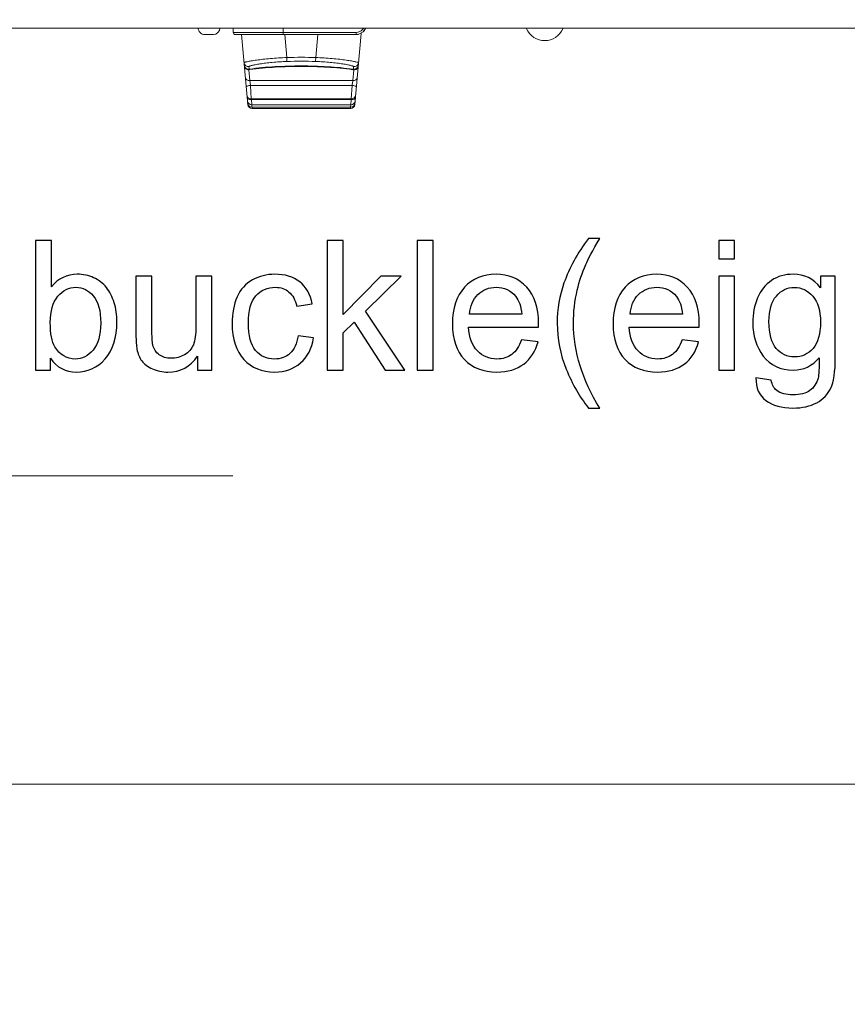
# Model space of a CAD drawing. Header units: centimetres. Extents: x -21 to 21, y -29.7 to 29.7.
# Tile 12 of 75: x 1.6 to 3.5, y -16.7 to -14.4. Entities that reach past the tile are written whole.
import ezdxf

# ---------------------------------------------------------------- set-up
doc = ezdxf.new("R2010")
doc.units = ezdxf.units.CM
doc.header["$MEASUREMENT"] = 0
doc.layers.add('06___PRT_ALL_SURFS', color=7, linetype='Continuous')

msp = doc.modelspace()

# ---------------------------------------------------------------- linework, layer by layer
at = {"layer": '06___PRT_ALL_SURFS', "color": 8, "lineweight": 5}
for points, knots in [([(-21.0058, -29.70447), (-21.0058, -29.70447), (20.9942, -29.70447), (20.9942, -29.70447), (20.9942, -29.70447), (20.9942, 29.69554), (20.9942, 29.69554), (20.9942, 29.69554), (-21.0058, 29.69554), (-21.0058, 29.69554), (-21.0058, 29.69554), (-21.0058, -29.70447), (-21.0058, -29.70447)], [0, 0, 0, 0, 0.25, 0.25, 0.25, 0.5, 0.5, 0.5, 0.75, 0.75, 0.75, 1, 1, 1, 1]), ([(-3.8366, -13.52518), (-3.8366, -13.52518), (-2.6046, -15.48438), (-2.6046, -15.48438), (-2.6046, -15.48438), (2.09296, -15.48438), (2.09296, -15.48438)], [0, 0, 0, 0, 0.5, 0.5, 0.5, 1, 1, 1, 1])]:
    msp.add_open_spline(points, degree=3, knots=knots, dxfattribs=at)
at = {"layer": '06___PRT_ALL_SURFS', "lineweight": 5}
for points in [[(4.74973, -14.45268), (4.74973, -14.45268), (-4.52294, -14.45268), (-4.52294, -14.45268)], [(2.04809, -14.46768), (2.05637, -14.46768), (2.06309, -14.46096), (2.06309, -14.45268)], [(2.09397, -14.46268), (2.09397, -14.46268), (2.09397, -14.45268), (2.09397, -14.45268)], [(2.20897, -14.46768), (2.20897, -14.46768), (2.20897, -14.45268), (2.20897, -14.45268)], [(2.39226, -14.45626), (2.39328, -14.45517), (2.39417, -14.45397), (2.39492, -14.45268)], [(2.02809, -14.46768), (2.02809, -14.46768), (2.04809, -14.46768), (2.04809, -14.46768)], [(2.09397, -14.46268), (2.09397, -14.46268), (2.37742, -14.46268), (2.37742, -14.46268)], [(2.09897, -14.46768), (2.09897, -14.46768), (2.37742, -14.46768), (2.37742, -14.46768)], [(2.12742, -14.62885), (2.12742, -14.62885), (2.11331, -14.46768), (2.11331, -14.46768)], [(2.21757, -14.52068), (2.21757, -14.52068), (2.21293, -14.46768), (2.21293, -14.46768)], [(2.28876, -14.46768), (2.28876, -14.46768), (2.28412, -14.52069), (2.28412, -14.52069)], [(2.37428, -14.62885), (2.37428, -14.62885), (2.38861, -14.46505), (2.38861, -14.46505)], [(2.37693, -14.46768), (2.37884, -14.46768), (2.38075, -14.46746), (2.38262, -14.46702)], [(2.37742, -14.46268), (2.38281, -14.46268), (2.38858, -14.46019), (2.39226, -14.45626)], [(2.37742, -14.46268), (2.37742, -14.46268), (2.37742, -14.46768), (2.37742, -14.46768)], [(2.37742, -14.46768), (2.37742, -14.46768), (2.38205, -14.46725), (2.38205, -14.46725)], [(2.38205, -14.46725), (2.38205, -14.46725), (2.39391, -14.46159), (2.39391, -14.46159)], [(2.39208, -14.46257), (2.39332, -14.46164), (2.39447, -14.46058), (2.39551, -14.45943)], [(2.39391, -14.46159), (2.39391, -14.46159), (2.39908, -14.45402), (2.39908, -14.45402)], [(2.39551, -14.45943), (2.39697, -14.45782), (2.39821, -14.45602), (2.3992, -14.45408)], [(2.28412, -14.52069), (2.26194, -14.51994), (2.23975, -14.51994), (2.21757, -14.52069)], [(2.11951, -14.53843), (2.11951, -14.53843), (2.11973, -14.54103), (2.11973, -14.54103)], [(2.13064, -14.54586), (2.13064, -14.54586), (2.13023, -14.54156), (2.13023, -14.54156)], [(2.28379, -14.52979), (2.26183, -14.52906), (2.23986, -14.52906), (2.2179, -14.52979)], [(2.37145, -14.54164), (2.37145, -14.54164), (2.37103, -14.54593), (2.37103, -14.54593)], [(2.38203, -14.54022), (2.38203, -14.54022), (2.38221, -14.53816), (2.38221, -14.53816)], [(2.13206, -14.54859), (2.13127, -14.5487), (2.13048, -14.54882), (2.12969, -14.54894)], [(2.13189, -14.57388), (2.13189, -14.57388), (2.12969, -14.54894), (2.12969, -14.54894)], [(2.13076, -14.54746), (2.13076, -14.54746), (2.13064, -14.54586), (2.13064, -14.54586)], [(2.37198, -14.54913), (2.37118, -14.54901), (2.37039, -14.54889), (2.36959, -14.54877)], [(2.37198, -14.54913), (2.37198, -14.54913), (2.3698, -14.57388), (2.3698, -14.57388)], [(2.37103, -14.54593), (2.37103, -14.54593), (2.3709, -14.54765), (2.3709, -14.54765)], [(2.3698, -14.57388), (2.3698, -14.57388), (2.13189, -14.57388), (2.13189, -14.57388)], [(2.13189, -14.57388), (2.13189, -14.57388), (2.13384, -14.58498), (2.13384, -14.58498)], [(2.13384, -14.58498), (2.13384, -14.58498), (2.36786, -14.58498), (2.36786, -14.58498)], [(2.13547, -14.61617), (2.13547, -14.61617), (2.13384, -14.58498), (2.13384, -14.58498)], [(2.36786, -14.58498), (2.36786, -14.58498), (2.36622, -14.61617), (2.36622, -14.61617)], [(2.3762, -14.60688), (2.3762, -14.60688), (2.37618, -14.60704), (2.37618, -14.60704)], [(2.12594, -14.61194), (2.12597, -14.61236), (2.12604, -14.61278), (2.12613, -14.61319)], [(2.12668, -14.6204), (2.12713, -14.62556), (2.13145, -14.62953), (2.13664, -14.62953)], [(2.12717, -14.62605), (2.12762, -14.63121), (2.13195, -14.63518), (2.13713, -14.63518)], [(2.12741, -14.62885), (2.12787, -14.63401), (2.13219, -14.63797), (2.13738, -14.63797)], [(2.13541, -14.6176), (2.13561, -14.6176), (2.13581, -14.61759), (2.13601, -14.61758)], [(2.36622, -14.61617), (2.36622, -14.61617), (2.13547, -14.61617), (2.13547, -14.61617)], [(2.13601, -14.61758), (2.13601, -14.61758), (2.13576, -14.61617), (2.13576, -14.61617)], [(2.36568, -14.61758), (2.36568, -14.61758), (2.13601, -14.61758), (2.13601, -14.61758)], [(2.13664, -14.62953), (2.13664, -14.62953), (2.13601, -14.61758), (2.13601, -14.61758)], [(2.36505, -14.62953), (2.36505, -14.62953), (2.13664, -14.62953), (2.13664, -14.62953)], [(2.13713, -14.63518), (2.13713, -14.63518), (2.13684, -14.62953), (2.13684, -14.62953)], [(2.13713, -14.63518), (2.13713, -14.63518), (2.13684, -14.62963), (2.13684, -14.62963)], [(2.36431, -14.63797), (2.3695, -14.63797), (2.37382, -14.63401), (2.37428, -14.62885)], [(2.36456, -14.63518), (2.36974, -14.63518), (2.37407, -14.63121), (2.37452, -14.62605)], [(2.36486, -14.62953), (2.36486, -14.62953), (2.36456, -14.63518), (2.36456, -14.63518)], [(2.36568, -14.61758), (2.36568, -14.61758), (2.36505, -14.62953), (2.36505, -14.62953)], [(2.36505, -14.62953), (2.37024, -14.62953), (2.37456, -14.62556), (2.37501, -14.6204)], [(2.36595, -14.61604), (2.36595, -14.61604), (2.36568, -14.61758), (2.36568, -14.61758)], [(2.36568, -14.61758), (2.36588, -14.61759), (2.36608, -14.6176), (2.36628, -14.6176)], [(2.36628, -14.6176), (2.36732, -14.61764), (2.36836, -14.61759), (2.36939, -14.61744)], [(2.37429, -14.62873), (2.37429, -14.62873), (2.37452, -14.62605), (2.37452, -14.62605)], [(2.37453, -14.62596), (2.37453, -14.62596), (2.37501, -14.6204), (2.37501, -14.6204)], [(2.37502, -14.62035), (2.37502, -14.62035), (2.37564, -14.61323), (2.37564, -14.61323)], [(2.36456, -14.63518), (2.36456, -14.63518), (2.13713, -14.63518), (2.13713, -14.63518)], [(2.13738, -14.63798), (2.13738, -14.63798), (2.13723, -14.63517), (2.13723, -14.63517)], [(2.13738, -14.63798), (2.13738, -14.63798), (2.13724, -14.63528), (2.13724, -14.63528)], [(2.36431, -14.63798), (2.36431, -14.63798), (2.13738, -14.63798), (2.13738, -14.63798)], [(2.36446, -14.63518), (2.36446, -14.63518), (2.36431, -14.63798), (2.36431, -14.63798)]]:
    msp.add_open_spline(points, degree=3, dxfattribs=at)
for points, knots in [([(2.01309, -14.45268), (2.01309, -14.45665), (2.01466, -14.46047), (2.01748, -14.46328), (2.02029, -14.4661), (2.02411, -14.46768), (2.02809, -14.46768)], [0, 0, 0, 0, 0.5, 0.5, 0.5, 1, 1, 1, 1]), ([(2.09397, -14.46268), (2.09397, -14.464), (2.0945, -14.46527), (2.09543, -14.46621), (2.09637, -14.46715), (2.09764, -14.46768), (2.09897, -14.46768)], [0, 0, 0, 0, 0.5, 0.5, 0.5, 1, 1, 1, 1]), ([(2.77047, -14.45424), (2.77775, -14.47091), (2.79421, -14.48168), (2.8124, -14.48168), (2.83058, -14.48168), (2.84704, -14.47091), (2.85432, -14.45424)], [0, 0, 0, 0, 0.5, 0.5, 0.5, 1, 1, 1, 1]), ([(2.21757, -14.52068), (2.21108, -14.52093), (2.20459, -14.52126), (2.1981, -14.52167), (2.19188, -14.52206), (2.18565, -14.52251), (2.17944, -14.52305), (2.17373, -14.52355), (2.16803, -14.52412), (2.16233, -14.52477), (2.15736, -14.52533), (2.15239, -14.52595), (2.14743, -14.52664), (2.14528, -14.52694), (2.14313, -14.52726), (2.14098, -14.52759), (2.13907, -14.52788), (2.13717, -14.52819), (2.13527, -14.52851), (2.13363, -14.52879), (2.132, -14.52908), (2.13036, -14.52939), (2.12901, -14.52965), (2.12765, -14.52992), (2.12629, -14.53021), (2.12522, -14.53044), (2.12415, -14.53068), (2.1231, -14.53094), (2.12233, -14.53113), (2.12156, -14.53134), (2.1208, -14.53158), (2.12033, -14.53173), (2.11986, -14.5319), (2.11943, -14.53211), (2.11931, -14.53217), (2.11919, -14.53224), (2.11909, -14.53234), (2.11903, -14.53239), (2.11898, -14.53246), (2.11899, -14.53253)], [0, 0, 0, 0, 0.0769231, 0.0769231, 0.0769231, 0.1538462, 0.1538462, 0.1538462, 0.2307692, 0.2307692, 0.2307692, 0.3076923, 0.3076923, 0.3076923, 0.3846154, 0.3846154, 0.3846154, 0.4615385, 0.4615385, 0.4615385, 0.5384615, 0.5384615, 0.5384615, 0.6153846, 0.6153846, 0.6153846, 0.6923077, 0.6923077, 0.6923077, 0.7692308, 0.7692308, 0.7692308, 0.8461538, 0.8461538, 0.8461538, 0.9230769, 0.9230769, 0.9230769, 1, 1, 1, 1]), ([(2.21757, -14.52068), (2.21764, -14.52282), (2.21771, -14.52495), (2.21779, -14.52708), (2.21782, -14.52774), (2.21785, -14.5284), (2.21787, -14.52906), (2.21788, -14.5293), (2.21788, -14.52955), (2.2179, -14.52979)], [0, 0, 0, 0, 0.3333333, 0.3333333, 0.3333333, 0.6666667, 0.6666667, 0.6666667, 1, 1, 1, 1]), ([(2.28412, -14.52069), (2.28405, -14.52279), (2.28399, -14.5249), (2.2839, -14.527), (2.28387, -14.52768), (2.28384, -14.52835), (2.28382, -14.52902), (2.28382, -14.52928), (2.28381, -14.52954), (2.28379, -14.52979)], [0, 0, 0, 0, 0.3333333, 0.3333333, 0.3333333, 0.6666667, 0.6666667, 0.6666667, 1, 1, 1, 1]), ([(2.28412, -14.52069), (2.29061, -14.52094), (2.2971, -14.52126), (2.30359, -14.52167), (2.30981, -14.52206), (2.31603, -14.52252), (2.32224, -14.52306), (2.32795, -14.52356), (2.33365, -14.52413), (2.33935, -14.52478), (2.34433, -14.52534), (2.34929, -14.52597), (2.35425, -14.52667), (2.3564, -14.52697), (2.35856, -14.52729), (2.3607, -14.52762), (2.36261, -14.52791), (2.36451, -14.52822), (2.36641, -14.52855), (2.36805, -14.52883), (2.36968, -14.52912), (2.37132, -14.52944), (2.37268, -14.52969), (2.37403, -14.52996), (2.37539, -14.53026), (2.37646, -14.53049), (2.37753, -14.53073), (2.37859, -14.531), (2.37936, -14.53119), (2.38012, -14.5314), (2.38088, -14.53165), (2.38136, -14.5318), (2.38183, -14.53197), (2.38226, -14.53219), (2.38238, -14.53225), (2.38249, -14.53231), (2.38259, -14.53242), (2.38265, -14.53247), (2.3827, -14.53254), (2.3827, -14.53261)], [0, 0, 0, 0, 0.0769231, 0.0769231, 0.0769231, 0.1538462, 0.1538462, 0.1538462, 0.2307692, 0.2307692, 0.2307692, 0.3076923, 0.3076923, 0.3076923, 0.3846154, 0.3846154, 0.3846154, 0.4615385, 0.4615385, 0.4615385, 0.5384615, 0.5384615, 0.5384615, 0.6153846, 0.6153846, 0.6153846, 0.6923077, 0.6923077, 0.6923077, 0.7692308, 0.7692308, 0.7692308, 0.8461538, 0.8461538, 0.8461538, 0.9230769, 0.9230769, 0.9230769, 1, 1, 1, 1]), ([(2.11899, -14.53253), (2.1191, -14.5338), (2.11946, -14.53506), (2.12005, -14.53621), (2.12069, -14.53745), (2.12159, -14.53856), (2.12268, -14.53944), (2.12377, -14.54031), (2.12505, -14.54096), (2.1264, -14.54131), (2.12765, -14.54164), (2.12896, -14.54173), (2.13023, -14.54156)], [0, 0, 0, 0, 0.25, 0.25, 0.25, 0.5, 0.5, 0.5, 0.75, 0.75, 0.75, 1, 1, 1, 1]), ([(2.11951, -14.53843), (2.11962, -14.5397), (2.11998, -14.54097), (2.12057, -14.54211), (2.12121, -14.54336), (2.12211, -14.54447), (2.1232, -14.54535), (2.1243, -14.54622), (2.12558, -14.54687), (2.12693, -14.54722), (2.12818, -14.54755), (2.1295, -14.54763), (2.13076, -14.54746)], [0, 0, 0, 0, 0.25, 0.25, 0.25, 0.5, 0.5, 0.5, 0.75, 0.75, 0.75, 1, 1, 1, 1]), ([(2.11973, -14.54103), (2.11982, -14.54208), (2.12014, -14.54312), (2.12064, -14.54405), (2.1212, -14.54509), (2.12198, -14.546), (2.12291, -14.54673), (2.1248, -14.54822), (2.12732, -14.54898), (2.12969, -14.54894)], [0, 0, 0, 0, 0.3333333, 0.3333333, 0.3333333, 0.6666667, 0.6666667, 0.6666667, 1, 1, 1, 1]), ([(2.13023, -14.54156), (2.13021, -14.54136), (2.13042, -14.5412), (2.13061, -14.54107), (2.13103, -14.54078), (2.13141, -14.54062), (2.13182, -14.54047), (2.13246, -14.54022), (2.13315, -14.53998), (2.13384, -14.53977), (2.13479, -14.53948), (2.13572, -14.53923), (2.13667, -14.53899), (2.13786, -14.53869), (2.13906, -14.53841), (2.14027, -14.53814), (2.14172, -14.53782), (2.14317, -14.53752), (2.14462, -14.53724), (2.1482, -14.53654), (2.1518, -14.53592), (2.1554, -14.53536), (2.15981, -14.53467), (2.16423, -14.53406), (2.16865, -14.53352), (2.17372, -14.5329), (2.17879, -14.53236), (2.18387, -14.53189), (2.18941, -14.53138), (2.19496, -14.53096), (2.20052, -14.53062), (2.20631, -14.53026), (2.2121, -14.52998), (2.2179, -14.52979)], [0, 0, 0, 0, 0.0909091, 0.0909091, 0.0909091, 0.1818182, 0.1818182, 0.1818182, 0.2727273, 0.2727273, 0.2727273, 0.3636364, 0.3636364, 0.3636364, 0.4545455, 0.4545455, 0.4545455, 0.5454545, 0.5454545, 0.5454545, 0.6363636, 0.6363636, 0.6363636, 0.7272727, 0.7272727, 0.7272727, 0.8181818, 0.8181818, 0.8181818, 0.9090909, 0.9090909, 0.9090909, 1, 1, 1, 1]), ([(2.3709, -14.54765), (2.36112, -14.54624), (2.35132, -14.54499), (2.34148, -14.54401), (2.3315, -14.54302), (2.32149, -14.54231), (2.31148, -14.54177), (2.30139, -14.54121), (2.29131, -14.54082), (2.28121, -14.54052), (2.2711, -14.54023), (2.26098, -14.54004), (2.25086, -14.54003), (2.24074, -14.54002), (2.23062, -14.54019), (2.2205, -14.54047), (2.2104, -14.54075), (2.20031, -14.54113), (2.19023, -14.54167), (2.18021, -14.54221), (2.17019, -14.5429), (2.16021, -14.54387), (2.15037, -14.54483), (2.14055, -14.54606), (2.13076, -14.54746)], [0, 0, 0, 0, 0.125, 0.125, 0.125, 0.25, 0.25, 0.25, 0.375, 0.375, 0.375, 0.5, 0.5, 0.5, 0.625, 0.625, 0.625, 0.75, 0.75, 0.75, 0.875, 0.875, 0.875, 1, 1, 1, 1]), ([(2.13206, -14.54859), (2.14173, -14.54718), (2.15142, -14.54597), (2.16114, -14.54502), (2.17101, -14.54405), (2.1809, -14.54336), (2.19081, -14.54282), (2.20079, -14.54228), (2.21079, -14.54191), (2.22079, -14.54163), (2.23081, -14.54135), (2.24083, -14.54118), (2.25085, -14.54119), (2.26087, -14.54119), (2.27089, -14.54139), (2.28091, -14.54168), (2.29091, -14.54197), (2.3009, -14.54236), (2.31089, -14.54292), (2.32078, -14.54346), (2.33068, -14.54417), (2.34054, -14.54515), (2.35025, -14.54612), (2.35994, -14.54735), (2.36959, -14.54877)], [0, 0, 0, 0, 0.125, 0.125, 0.125, 0.25, 0.25, 0.25, 0.375, 0.375, 0.375, 0.5, 0.5, 0.5, 0.625, 0.625, 0.625, 0.75, 0.75, 0.75, 0.875, 0.875, 0.875, 1, 1, 1, 1]), ([(2.28379, -14.52979), (2.28959, -14.52999), (2.29538, -14.53026), (2.30117, -14.53062), (2.30673, -14.53097), (2.31228, -14.53139), (2.31782, -14.5319), (2.3229, -14.53237), (2.32798, -14.53291), (2.33304, -14.53354), (2.33747, -14.53408), (2.34188, -14.53469), (2.34629, -14.53538), (2.34989, -14.53595), (2.35349, -14.53657), (2.35706, -14.53728), (2.35852, -14.53756), (2.35997, -14.53786), (2.36141, -14.53819), (2.36262, -14.53845), (2.36382, -14.53874), (2.36502, -14.53904), (2.36596, -14.53928), (2.3669, -14.53953), (2.36784, -14.53983), (2.36853, -14.54004), (2.36922, -14.54028), (2.36986, -14.54053), (2.37027, -14.54069), (2.37065, -14.54085), (2.37107, -14.54114), (2.37126, -14.54128), (2.37147, -14.54144), (2.37144, -14.54165)], [0, 0, 0, 0, 0.0909091, 0.0909091, 0.0909091, 0.1818182, 0.1818182, 0.1818182, 0.2727273, 0.2727273, 0.2727273, 0.3636364, 0.3636364, 0.3636364, 0.4545455, 0.4545455, 0.4545455, 0.5454545, 0.5454545, 0.5454545, 0.6363636, 0.6363636, 0.6363636, 0.7272727, 0.7272727, 0.7272727, 0.8181818, 0.8181818, 0.8181818, 0.9090909, 0.9090909, 0.9090909, 1, 1, 1, 1]), ([(2.3709, -14.54765), (2.37217, -14.54781), (2.37348, -14.54774), (2.37474, -14.54741), (2.37609, -14.54706), (2.37738, -14.54641), (2.37847, -14.54554), (2.37956, -14.54466), (2.38047, -14.54355), (2.38111, -14.5423), (2.3817, -14.54115), (2.38206, -14.53989), (2.38217, -14.53861)], [0, 0, 0, 0, 0.25, 0.25, 0.25, 0.5, 0.5, 0.5, 0.75, 0.75, 0.75, 1, 1, 1, 1]), ([(2.3827, -14.53261), (2.38258, -14.53389), (2.38222, -14.53515), (2.38163, -14.5363), (2.381, -14.53754), (2.38009, -14.53865), (2.379, -14.53953), (2.37791, -14.5404), (2.37663, -14.54105), (2.37527, -14.5414), (2.37403, -14.54173), (2.37271, -14.54181), (2.37144, -14.54165)], [0, 0, 0, 0, 0.25, 0.25, 0.25, 0.5, 0.5, 0.5, 0.75, 0.75, 0.75, 1, 1, 1, 1]), ([(2.38194, -14.54122), (2.38185, -14.54229), (2.38152, -14.54335), (2.38101, -14.5443), (2.38044, -14.54534), (2.37965, -14.54625), (2.3787, -14.54698), (2.37682, -14.54844), (2.37433, -14.54918), (2.37198, -14.54913)], [0, 0, 0, 0, 0.3333333, 0.3333333, 0.3333333, 0.6666667, 0.6666667, 0.6666667, 1, 1, 1, 1]), ([(2.12193, -14.56612), (2.12202, -14.56717), (2.12235, -14.56821), (2.12286, -14.56914), (2.12342, -14.57016), (2.12421, -14.57106), (2.12515, -14.57177), (2.12705, -14.57321), (2.12954, -14.57393), (2.13189, -14.57388)], [0, 0, 0, 0, 0.3333333, 0.3333333, 0.3333333, 0.6666667, 0.6666667, 0.6666667, 1, 1, 1, 1]), ([(2.13076, -14.54746), (2.13054, -14.54754), (2.13036, -14.54773), (2.13022, -14.54794), (2.12999, -14.54825), (2.12983, -14.54858), (2.12969, -14.54894)], [0, 0, 0, 0, 0.5, 0.5, 0.5, 1, 1, 1, 1]), ([(2.13076, -14.54746), (2.13099, -14.54748), (2.13121, -14.54761), (2.13139, -14.54776), (2.13167, -14.548), (2.13188, -14.54829), (2.13206, -14.54859)], [0, 0, 0, 0, 0.5, 0.5, 0.5, 1, 1, 1, 1]), ([(2.36959, -14.54877), (2.3697, -14.54861), (2.3698, -14.54845), (2.36993, -14.5483), (2.37018, -14.54798), (2.37051, -14.54767), (2.3709, -14.54765)], [0, 0, 0, 0, 0.5, 0.5, 0.5, 1, 1, 1, 1]), ([(2.37976, -14.56612), (2.37967, -14.56716), (2.37936, -14.56818), (2.37886, -14.56909), (2.3783, -14.57012), (2.37752, -14.57101), (2.3766, -14.57173), (2.37469, -14.5732), (2.37218, -14.57393), (2.3698, -14.57388)], [0, 0, 0, 0, 0.3333333, 0.3333333, 0.3333333, 0.6666667, 0.6666667, 0.6666667, 1, 1, 1, 1]), ([(2.37198, -14.54913), (2.37184, -14.54878), (2.37168, -14.54844), (2.37145, -14.54812), (2.3713, -14.54792), (2.37113, -14.54773), (2.3709, -14.54765)], [0, 0, 0, 0, 0.5, 0.5, 0.5, 1, 1, 1, 1]), ([(2.12387, -14.58833), (2.12384, -14.58794), (2.12417, -14.5876), (2.12451, -14.58735), (2.12481, -14.58712), (2.12511, -14.58697), (2.12542, -14.58682), (2.12583, -14.58663), (2.12627, -14.58646), (2.12671, -14.58631), (2.12783, -14.58593), (2.12897, -14.58567), (2.13013, -14.58546), (2.13135, -14.58524), (2.13259, -14.58508), (2.13384, -14.58498)], [0, 0, 0, 0, 0.2, 0.2, 0.2, 0.4, 0.4, 0.4, 0.6, 0.6, 0.6, 0.8, 0.8, 0.8, 1, 1, 1, 1]), ([(2.36786, -14.58498), (2.36804, -14.58392), (2.36823, -14.58285), (2.36842, -14.58179), (2.36888, -14.57916), (2.36934, -14.57652), (2.3698, -14.57388)], [0, 0, 0, 0, 0.5, 0.5, 0.5, 1, 1, 1, 1]), ([(2.37782, -14.58833), (2.37786, -14.58794), (2.37752, -14.5876), (2.37718, -14.58735), (2.37688, -14.58712), (2.37658, -14.58696), (2.37627, -14.58682), (2.37586, -14.58663), (2.37542, -14.58646), (2.37498, -14.58631), (2.37386, -14.58593), (2.37272, -14.58567), (2.37157, -14.58546), (2.37034, -14.58524), (2.3691, -14.58508), (2.36786, -14.58498)], [0, 0, 0, 0, 0.2, 0.2, 0.2, 0.4, 0.4, 0.4, 0.6, 0.6, 0.6, 0.8, 0.8, 0.8, 1, 1, 1, 1]), ([(2.12551, -14.60704), (2.12551, -14.60704), (2.12647, -14.61054), (2.12647, -14.61054), (2.12647, -14.61054), (2.12862, -14.61345), (2.12862, -14.61345), (2.12862, -14.61345), (2.13165, -14.61541), (2.13165, -14.61541), (2.13165, -14.61541), (2.13547, -14.61617), (2.13547, -14.61617)], [0, 0, 0, 0, 0.25, 0.25, 0.25, 0.5, 0.5, 0.5, 0.75, 0.75, 0.75, 1, 1, 1, 1]), ([(2.36622, -14.61617), (2.36622, -14.61617), (2.37004, -14.61541), (2.37004, -14.61541), (2.37004, -14.61541), (2.37307, -14.61345), (2.37307, -14.61345), (2.37307, -14.61345), (2.37522, -14.61054), (2.37522, -14.61054), (2.37522, -14.61054), (2.37618, -14.60704), (2.37618, -14.60704)], [0, 0, 0, 0, 0.25, 0.25, 0.25, 0.5, 0.5, 0.5, 0.75, 0.75, 0.75, 1, 1, 1, 1]), ([(2.12605, -14.61323), (2.12609, -14.61373), (2.12629, -14.61423), (2.12658, -14.61466), (2.12692, -14.61516), (2.12738, -14.61556), (2.12788, -14.6159), (2.12849, -14.6163), (2.12915, -14.61661), (2.12984, -14.61685), (2.13064, -14.61713), (2.13147, -14.61731), (2.1323, -14.61744)], [0, 0, 0, 0, 0.25, 0.25, 0.25, 0.5, 0.5, 0.5, 0.75, 0.75, 0.75, 1, 1, 1, 1]), ([(2.1323, -14.61744), (2.13255, -14.61747), (2.1328, -14.6175), (2.13306, -14.61753), (2.13384, -14.61761), (2.13463, -14.61763), (2.13541, -14.6176)], [0, 0, 0, 0, 0.5, 0.5, 0.5, 1, 1, 1, 1]), ([(2.36939, -14.61744), (2.37024, -14.61731), (2.37109, -14.61712), (2.3719, -14.61683), (2.37261, -14.61658), (2.37329, -14.61626), (2.3739, -14.61583), (2.37439, -14.61549), (2.37484, -14.61508), (2.37517, -14.61457), (2.37542, -14.61417), (2.3756, -14.6137), (2.37564, -14.61323)], [0, 0, 0, 0, 0.25, 0.25, 0.25, 0.5, 0.5, 0.5, 0.75, 0.75, 0.75, 1, 1, 1, 1])]:
    msp.add_open_spline(points, degree=3, knots=knots, dxfattribs=at)
at = {"layer": '06___PRT_ALL_SURFS', "color": 8}
for points, knots in [([(1.67242, -15.24089), (1.67242, -15.24089), (1.63825, -15.24089), (1.63825, -15.24089), (1.63825, -15.24089), (1.63825, -14.94256), (1.63825, -14.94256), (1.63825, -14.94256), (1.67492, -14.94256), (1.67492, -14.94256), (1.67492, -14.94256), (1.67492, -15.04901), (1.67492, -15.04901), (1.6904, -15.02971), (1.71013, -15.02006), (1.73415, -15.02006), (1.74742, -15.02006), (1.76006, -15.02269), (1.77193, -15.02804), (1.78381, -15.03339), (1.79353, -15.04096), (1.80124, -15.05061), (1.80888, -15.06033), (1.81492, -15.072), (1.81922, -15.08568), (1.8236, -15.09929), (1.82575, -15.11394), (1.82575, -15.1295), (1.82575, -15.16644), (1.81659, -15.19506), (1.79832, -15.2152), (1.77999, -15.2354), (1.75804, -15.24547), (1.73242, -15.24547), (1.70693, -15.24547), (1.68693, -15.23485), (1.67242, -15.21367), (1.67242, -15.21367), (1.67242, -15.24089), (1.67242, -15.24089)], [0, 0, 0, 0, 0.0769231, 0.0769231, 0.0769231, 0.1538462, 0.1538462, 0.1538462, 0.2307692, 0.2307692, 0.2307692, 0.3076923, 0.3076923, 0.3076923, 0.3846154, 0.3846154, 0.3846154, 0.4615385, 0.4615385, 0.4615385, 0.5384615, 0.5384615, 0.5384615, 0.6153846, 0.6153846, 0.6153846, 0.6923077, 0.6923077, 0.6923077, 0.7692308, 0.7692308, 0.7692308, 0.8461538, 0.8461538, 0.8461538, 0.9230769, 0.9230769, 0.9230769, 1, 1, 1, 1]), ([(2.31062, -15.24089), (2.31062, -15.24089), (2.31062, -14.94256), (2.31062, -14.94256), (2.31062, -14.94256), (2.34728, -14.94256), (2.34728, -14.94256), (2.34728, -14.94256), (2.34728, -15.11249), (2.34728, -15.11249), (2.34728, -15.11249), (2.43395, -15.02464), (2.43395, -15.02464), (2.43395, -15.02464), (2.48131, -15.02464), (2.48131, -15.02464), (2.48131, -15.02464), (2.39881, -15.10499), (2.39881, -15.10499), (2.39881, -15.10499), (2.48964, -15.24089), (2.48964, -15.24089), (2.48964, -15.24089), (2.4445, -15.24089), (2.4445, -15.24089), (2.4445, -15.24089), (2.3727, -15.1304), (2.3727, -15.1304), (2.3727, -15.1304), (2.34728, -15.15513), (2.34728, -15.15513), (2.34728, -15.15513), (2.34728, -15.24089), (2.34728, -15.24089), (2.34728, -15.24089), (2.31062, -15.24089), (2.31062, -15.24089)], [0, 0, 0, 0, 0.0833333, 0.0833333, 0.0833333, 0.1666667, 0.1666667, 0.1666667, 0.25, 0.25, 0.25, 0.3333333, 0.3333333, 0.3333333, 0.4166667, 0.4166667, 0.4166667, 0.5, 0.5, 0.5, 0.5833333, 0.5833333, 0.5833333, 0.6666667, 0.6666667, 0.6666667, 0.75, 0.75, 0.75, 0.8333333, 0.8333333, 0.8333333, 0.9166667, 0.9166667, 0.9166667, 1, 1, 1, 1]), ([(2.51798, -15.24089), (2.51798, -15.24089), (2.51798, -14.94256), (2.51798, -14.94256), (2.51798, -14.94256), (2.55464, -14.94256), (2.55464, -14.94256), (2.55464, -14.94256), (2.55464, -15.24089), (2.55464, -15.24089), (2.55464, -15.24089), (2.51798, -15.24089), (2.51798, -15.24089)], [0, 0, 0, 0, 0.25, 0.25, 0.25, 0.5, 0.5, 0.5, 0.75, 0.75, 0.75, 1, 1, 1, 1]), ([(2.91312, -15.32839), (2.89298, -15.3029), (2.87589, -15.27311), (2.86193, -15.23895), (2.84798, -15.20478), (2.84103, -15.16936), (2.84103, -15.13276), (2.84103, -15.10047), (2.84624, -15.06957), (2.85666, -15.04006), (2.86888, -15.00575), (2.8877, -14.97158), (2.91312, -14.93756), (2.91312, -14.93756), (2.93937, -14.93756), (2.93937, -14.93756), (2.92298, -14.96575), (2.91207, -14.98589), (2.9068, -14.99797), (2.89853, -15.01665), (2.89201, -15.03617), (2.88728, -15.05651), (2.88145, -15.08186), (2.87853, -15.10735), (2.87853, -15.13297), (2.87853, -15.19818), (2.89881, -15.26332), (2.93937, -15.32839), (2.93937, -15.32839), (2.91312, -15.32839), (2.91312, -15.32839)], [0, 0, 0, 0, 0.1, 0.1, 0.1, 0.2, 0.2, 0.2, 0.3, 0.3, 0.3, 0.4, 0.4, 0.4, 0.5, 0.5, 0.5, 0.6, 0.6, 0.6, 0.7, 0.7, 0.7, 0.8, 0.8, 0.8, 0.9, 0.9, 0.9, 1, 1, 1, 1]), ([(3.2136, -14.98422), (3.2136, -14.98422), (3.2136, -14.94256), (3.2136, -14.94256), (3.2136, -14.94256), (3.25027, -14.94256), (3.25027, -14.94256), (3.25027, -14.94256), (3.25027, -14.98422), (3.25027, -14.98422), (3.25027, -14.98422), (3.2136, -14.98422), (3.2136, -14.98422)], [0, 0, 0, 0, 0.25, 0.25, 0.25, 0.5, 0.5, 0.5, 0.75, 0.75, 0.75, 1, 1, 1, 1]), ([(2.24339, -15.16172), (2.24339, -15.16172), (2.27922, -15.16672), (2.27922, -15.16672), (2.27527, -15.19138), (2.26527, -15.21061), (2.24909, -15.22457), (2.2329, -15.23853), (2.21297, -15.24547), (2.18943, -15.24547), (2.15992, -15.24547), (2.13617, -15.23582), (2.11825, -15.21651), (2.10027, -15.19721), (2.09131, -15.16957), (2.09131, -15.1336), (2.09131, -15.11026), (2.0952, -15.08992), (2.1029, -15.07242), (2.11061, -15.05499), (2.12235, -15.04186), (2.13818, -15.03318), (2.15395, -15.02443), (2.1711, -15.02006), (2.18971, -15.02006), (2.21311, -15.02006), (2.23235, -15.02596), (2.24721, -15.03783), (2.26214, -15.04971), (2.27172, -15.06658), (2.27589, -15.08839), (2.27589, -15.08839), (2.24047, -15.09381), (2.24047, -15.09381), (2.23707, -15.07929), (2.2311, -15.06839), (2.22242, -15.06103), (2.21381, -15.05374), (2.20339, -15.05006), (2.19117, -15.05006), (2.1727, -15.05006), (2.1577, -15.05665), (2.1461, -15.06985), (2.13457, -15.08311), (2.12881, -15.10394), (2.12881, -15.13256), (2.12881, -15.16158), (2.13436, -15.18263), (2.14547, -15.19575), (2.15665, -15.20888), (2.17117, -15.21547), (2.18902, -15.21547), (2.20346, -15.21547), (2.21547, -15.2111), (2.22506, -15.20228), (2.23471, -15.19353), (2.24082, -15.17999), (2.24339, -15.16172)], [0, 0, 0, 0, 0.0526316, 0.0526316, 0.0526316, 0.1052632, 0.1052632, 0.1052632, 0.1578947, 0.1578947, 0.1578947, 0.2105263, 0.2105263, 0.2105263, 0.2631579, 0.2631579, 0.2631579, 0.3157895, 0.3157895, 0.3157895, 0.3684211, 0.3684211, 0.3684211, 0.4210526, 0.4210526, 0.4210526, 0.4736842, 0.4736842, 0.4736842, 0.5263158, 0.5263158, 0.5263158, 0.5789474, 0.5789474, 0.5789474, 0.6315789, 0.6315789, 0.6315789, 0.6842105, 0.6842105, 0.6842105, 0.7368421, 0.7368421, 0.7368421, 0.7894737, 0.7894737, 0.7894737, 0.8421053, 0.8421053, 0.8421053, 0.8947368, 0.8947368, 0.8947368, 0.9473684, 0.9473684, 0.9473684, 1, 1, 1, 1]), ([(2.75888, -15.17089), (2.75888, -15.17089), (2.7968, -15.17589), (2.7968, -15.17589), (2.79089, -15.1979), (2.77985, -15.21506), (2.76374, -15.22721), (2.74763, -15.23936), (2.72707, -15.24547), (2.70201, -15.24547), (2.67048, -15.24547), (2.64548, -15.23575), (2.62701, -15.21631), (2.60853, -15.19693), (2.5993, -15.16964), (2.5993, -15.13457), (2.5993, -15.09832), (2.6086, -15.07013), (2.62728, -15.05013), (2.64596, -15.03006), (2.6702, -15.02006), (2.69999, -15.02006), (2.72881, -15.02006), (2.75235, -15.02985), (2.77062, -15.0495), (2.78888, -15.06915), (2.79805, -15.09679), (2.79805, -15.13242), (2.79805, -15.13457), (2.79798, -15.13783), (2.79784, -15.14214), (2.79784, -15.14214), (2.6368, -15.14214), (2.6368, -15.14214), (2.63818, -15.16582), (2.64485, -15.18401), (2.65693, -15.19658), (2.66895, -15.20915), (2.68402, -15.21547), (2.70201, -15.21547), (2.71541, -15.21547), (2.72687, -15.21193), (2.73631, -15.20485), (2.74582, -15.19776), (2.75332, -15.18644), (2.75888, -15.17089)], [0, 0, 0, 0, 0.0666667, 0.0666667, 0.0666667, 0.1333333, 0.1333333, 0.1333333, 0.2, 0.2, 0.2, 0.2666667, 0.2666667, 0.2666667, 0.3333333, 0.3333333, 0.3333333, 0.4, 0.4, 0.4, 0.4666667, 0.4666667, 0.4666667, 0.5333333, 0.5333333, 0.5333333, 0.6, 0.6, 0.6, 0.6666667, 0.6666667, 0.6666667, 0.7333333, 0.7333333, 0.7333333, 0.8, 0.8, 0.8, 0.8666667, 0.8666667, 0.8666667, 0.9333333, 0.9333333, 0.9333333, 1, 1, 1, 1]), ([(3.12937, -15.17089), (3.12937, -15.17089), (3.16728, -15.17589), (3.16728, -15.17589), (3.16138, -15.1979), (3.15034, -15.21506), (3.13423, -15.22721), (3.11812, -15.23936), (3.09756, -15.24547), (3.07249, -15.24547), (3.04096, -15.24547), (3.01596, -15.23575), (2.99749, -15.21631), (2.97902, -15.19693), (2.96978, -15.16964), (2.96978, -15.13457), (2.96978, -15.09832), (2.97909, -15.07013), (2.99777, -15.05013), (3.01645, -15.03006), (3.04068, -15.02006), (3.07048, -15.02006), (3.0993, -15.02006), (3.12284, -15.02985), (3.1411, -15.0495), (3.15937, -15.06915), (3.16853, -15.09679), (3.16853, -15.13242), (3.16853, -15.13457), (3.16846, -15.13783), (3.16832, -15.14214), (3.16832, -15.14214), (3.00728, -15.14214), (3.00728, -15.14214), (3.00867, -15.16582), (3.01534, -15.18401), (3.02742, -15.19658), (3.03943, -15.20915), (3.05451, -15.21547), (3.07249, -15.21547), (3.08589, -15.21547), (3.09735, -15.21193), (3.1068, -15.20485), (3.11631, -15.19776), (3.12381, -15.18644), (3.12937, -15.17089)], [0, 0, 0, 0, 0.0666667, 0.0666667, 0.0666667, 0.1333333, 0.1333333, 0.1333333, 0.2, 0.2, 0.2, 0.2666667, 0.2666667, 0.2666667, 0.3333333, 0.3333333, 0.3333333, 0.4, 0.4, 0.4, 0.4666667, 0.4666667, 0.4666667, 0.5333333, 0.5333333, 0.5333333, 0.6, 0.6, 0.6, 0.6666667, 0.6666667, 0.6666667, 0.7333333, 0.7333333, 0.7333333, 0.8, 0.8, 0.8, 0.8666667, 0.8666667, 0.8666667, 0.9333333, 0.9333333, 0.9333333, 1, 1, 1, 1]), ([(3.29943, -15.25881), (3.29943, -15.25881), (3.33485, -15.26381), (3.33485, -15.26381), (3.33631, -15.27478), (3.34048, -15.28277), (3.34728, -15.28783), (3.35638, -15.29457), (3.36881, -15.29797), (3.38457, -15.29797), (3.40152, -15.29797), (3.41464, -15.29457), (3.42388, -15.28783), (3.43312, -15.2811), (3.43937, -15.27158), (3.44263, -15.25943), (3.4445, -15.252), (3.44541, -15.23638), (3.44527, -15.21256), (3.42923, -15.23145), (3.4093, -15.24089), (3.38541, -15.24089), (3.35568, -15.24089), (3.33263, -15.2302), (3.31638, -15.20874), (3.30006, -15.18735), (3.29193, -15.16165), (3.29193, -15.13172), (3.29193, -15.1111), (3.29568, -15.09207), (3.30312, -15.07464), (3.31055, -15.05721), (3.32138, -15.04381), (3.33555, -15.03429), (3.34971, -15.02478), (3.36638, -15.02006), (3.38555, -15.02006), (3.41103, -15.02006), (3.43207, -15.03047), (3.4486, -15.05131), (3.4486, -15.05131), (3.4486, -15.02464), (3.4486, -15.02464), (3.4486, -15.02464), (3.48235, -15.02464), (3.48235, -15.02464), (3.48235, -15.02464), (3.48235, -15.21138), (3.48235, -15.21138), (3.48235, -15.24506), (3.47895, -15.26888), (3.47207, -15.2829), (3.46527, -15.29693), (3.45437, -15.30804), (3.43957, -15.31617), (3.42471, -15.32429), (3.40645, -15.32839), (3.38478, -15.32839), (3.35902, -15.32839), (3.33825, -15.32263), (3.32242, -15.31103), (3.30652, -15.2995), (3.29888, -15.28207), (3.29943, -15.25881)], [0, 0, 0, 0, 0.047619, 0.047619, 0.047619, 0.0952381, 0.0952381, 0.0952381, 0.1428571, 0.1428571, 0.1428571, 0.1904762, 0.1904762, 0.1904762, 0.2380952, 0.2380952, 0.2380952, 0.2857143, 0.2857143, 0.2857143, 0.3333333, 0.3333333, 0.3333333, 0.3809524, 0.3809524, 0.3809524, 0.4285714, 0.4285714, 0.4285714, 0.4761905, 0.4761905, 0.4761905, 0.5238095, 0.5238095, 0.5238095, 0.5714286, 0.5714286, 0.5714286, 0.6190476, 0.6190476, 0.6190476, 0.6666667, 0.6666667, 0.6666667, 0.7142857, 0.7142857, 0.7142857, 0.7619048, 0.7619048, 0.7619048, 0.8095238, 0.8095238, 0.8095238, 0.8571429, 0.8571429, 0.8571429, 0.9047619, 0.9047619, 0.9047619, 0.952381, 0.952381, 0.952381, 1, 1, 1, 1]), ([(2.01165, -15.24089), (2.01165, -15.24089), (2.01165, -15.20874), (2.01165, -15.20874), (1.99485, -15.23325), (1.97207, -15.24547), (1.94325, -15.24547), (1.93054, -15.24547), (1.91867, -15.24304), (1.90763, -15.23818), (1.89659, -15.23325), (1.88839, -15.22714), (1.88304, -15.21978), (1.8777, -15.21235), (1.87395, -15.20332), (1.87179, -15.19263), (1.87034, -15.1854), (1.86957, -15.17401), (1.86957, -15.15846), (1.86957, -15.15846), (1.86957, -15.02464), (1.86957, -15.02464), (1.86957, -15.02464), (1.90624, -15.02464), (1.90624, -15.02464), (1.90624, -15.02464), (1.90624, -15.14429), (1.90624, -15.14429), (1.90624, -15.16339), (1.907, -15.17631), (1.90846, -15.1829), (1.91075, -15.19256), (1.91561, -15.20006), (1.92311, -15.20554), (1.93054, -15.21103), (1.93971, -15.21381), (1.95068, -15.21381), (1.96165, -15.21381), (1.97193, -15.21103), (1.98152, -15.2054), (1.9911, -15.19978), (1.9979, -15.19207), (2.00193, -15.18242), (2.00589, -15.17276), (2.0079, -15.15867), (2.0079, -15.14026), (2.0079, -15.14026), (2.0079, -15.02464), (2.0079, -15.02464), (2.0079, -15.02464), (2.04457, -15.02464), (2.04457, -15.02464), (2.04457, -15.02464), (2.04457, -15.24089), (2.04457, -15.24089), (2.04457, -15.24089), (2.01165, -15.24089), (2.01165, -15.24089)], [0, 0, 0, 0, 0.0526316, 0.0526316, 0.0526316, 0.1052632, 0.1052632, 0.1052632, 0.1578947, 0.1578947, 0.1578947, 0.2105263, 0.2105263, 0.2105263, 0.2631579, 0.2631579, 0.2631579, 0.3157895, 0.3157895, 0.3157895, 0.3684211, 0.3684211, 0.3684211, 0.4210526, 0.4210526, 0.4210526, 0.4736842, 0.4736842, 0.4736842, 0.5263158, 0.5263158, 0.5263158, 0.5789474, 0.5789474, 0.5789474, 0.6315789, 0.6315789, 0.6315789, 0.6842105, 0.6842105, 0.6842105, 0.7368421, 0.7368421, 0.7368421, 0.7894737, 0.7894737, 0.7894737, 0.8421053, 0.8421053, 0.8421053, 0.8947368, 0.8947368, 0.8947368, 0.9473684, 0.9473684, 0.9473684, 1, 1, 1, 1]), ([(3.2136, -15.24089), (3.2136, -15.24089), (3.2136, -15.02464), (3.2136, -15.02464), (3.2136, -15.02464), (3.25027, -15.02464), (3.25027, -15.02464), (3.25027, -15.02464), (3.25027, -15.24089), (3.25027, -15.24089), (3.25027, -15.24089), (3.2136, -15.24089), (3.2136, -15.24089)], [0, 0, 0, 0, 0.25, 0.25, 0.25, 0.5, 0.5, 0.5, 0.75, 0.75, 0.75, 1, 1, 1, 1]), ([(1.672, -15.13117), (1.672, -15.157), (1.67554, -15.17568), (1.68256, -15.18721), (1.69409, -15.20603), (1.70964, -15.21547), (1.72929, -15.21547), (1.74534, -15.21547), (1.75915, -15.20853), (1.77075, -15.19464), (1.78242, -15.18075), (1.78825, -15.16006), (1.78825, -15.13256), (1.78825, -15.10436), (1.7827, -15.0836), (1.77152, -15.07019), (1.76034, -15.05679), (1.74679, -15.05006), (1.73096, -15.05006), (1.71492, -15.05006), (1.7011, -15.057), (1.6895, -15.07089), (1.67784, -15.08478), (1.672, -15.10485), (1.672, -15.13117)], [0, 0, 0, 0, 0.125, 0.125, 0.125, 0.25, 0.25, 0.25, 0.375, 0.375, 0.375, 0.5, 0.5, 0.5, 0.625, 0.625, 0.625, 0.75, 0.75, 0.75, 0.875, 0.875, 0.875, 1, 1, 1, 1]), ([(2.63888, -15.11214), (2.63888, -15.11214), (2.7593, -15.11214), (2.7593, -15.11214), (2.7577, -15.09394), (2.75305, -15.08033), (2.74548, -15.07124), (2.73388, -15.05714), (2.71874, -15.05006), (2.7002, -15.05006), (2.68339, -15.05006), (2.6693, -15.05568), (2.65784, -15.06693), (2.64645, -15.07818), (2.64013, -15.09325), (2.63888, -15.11214)], [0, 0, 0, 0, 0.2, 0.2, 0.2, 0.4, 0.4, 0.4, 0.6, 0.6, 0.6, 0.8, 0.8, 0.8, 1, 1, 1, 1]), ([(3.00937, -15.11214), (3.00937, -15.11214), (3.12978, -15.11214), (3.12978, -15.11214), (3.12818, -15.09394), (3.12353, -15.08033), (3.11596, -15.07124), (3.10437, -15.05714), (3.08923, -15.05006), (3.07068, -15.05006), (3.05388, -15.05006), (3.03978, -15.05568), (3.02832, -15.06693), (3.01693, -15.07818), (3.01062, -15.09325), (3.00937, -15.11214)], [0, 0, 0, 0, 0.2, 0.2, 0.2, 0.4, 0.4, 0.4, 0.6, 0.6, 0.6, 0.8, 0.8, 0.8, 1, 1, 1, 1]), ([(3.32943, -15.12908), (3.32943, -15.15735), (3.33506, -15.17797), (3.34631, -15.19096), (3.35763, -15.20394), (3.37173, -15.21047), (3.38867, -15.21047), (3.40555, -15.21047), (3.41964, -15.20401), (3.4311, -15.1911), (3.44249, -15.17818), (3.44818, -15.1579), (3.44818, -15.13026), (3.44818, -15.10388), (3.44228, -15.08394), (3.43055, -15.07054), (3.41881, -15.05714), (3.40464, -15.05047), (3.38812, -15.05047), (3.3718, -15.05047), (3.35798, -15.05707), (3.34652, -15.07026), (3.33513, -15.08346), (3.32943, -15.10304), (3.32943, -15.12908)], [0, 0, 0, 0, 0.125, 0.125, 0.125, 0.25, 0.25, 0.25, 0.375, 0.375, 0.375, 0.5, 0.5, 0.5, 0.625, 0.625, 0.625, 0.75, 0.75, 0.75, 0.875, 0.875, 0.875, 1, 1, 1, 1])]:
    msp.add_open_spline(points, degree=3, knots=knots, dxfattribs=at)
at = {"layer": '06___PRT_ALL_SURFS', "color": 8, "lineweight": 0}
msp.add_open_spline([(-6.34902, -16.19523), (-6.34902, -16.19523), (6.57582, -16.19523), (6.57582, -16.19523)], degree=3, dxfattribs=at)

doc.saveas('drawing.dxf')
